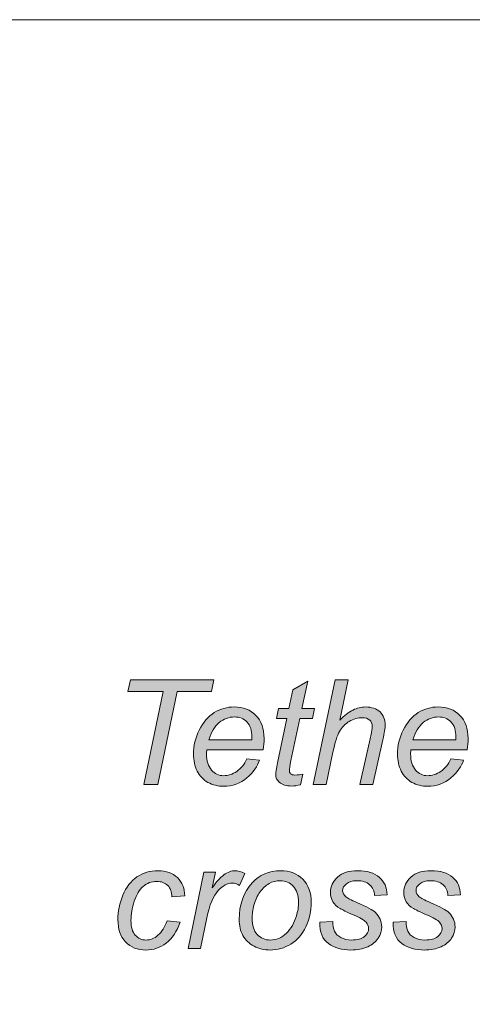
# Model space of a CAD drawing. Header units: millimetres. Extents: x 4 to 594, y -297 to -6.
# Tile 57 of 134: x 290.5 to 300.31, y -210.72 to -189.39. Entities that reach past the tile are written whole.
import ezdxf

# ---------------------------------------------------------------- set-up
doc = ezdxf.new("R2010")
doc.units = ezdxf.units.MM
doc.header["$MEASUREMENT"] = 0
doc.layers.add('Layer 1', color=7, linetype='Continuous', lineweight=0)

# ---------------------------------------------------------------- blocks, each defined once
blk = doc.blocks.new('Block_20')
at = {"layer": 'Layer 1', "true_color": 0x010101, "transparency": 33554687}
blk.add_hatch(color=18, dxfattribs=at).paths.add_polyline_path([(293.186, -205.966), (293.61, -203.95), (292.844, -203.95), (292.899, -203.693), (294.708, -203.693), (294.653, -203.95), (293.912, -203.95), (293.489, -205.966)])
h = blk.add_hatch(color=18, dxfattribs=at)
edge = h.paths.add_edge_path()
edge.add_spline(control_points=[(296.861, -205.966), (296.861, -205.966), (297.339, -203.693), (297.339, -203.693), (297.339, -203.693), (297.618, -203.693), (297.618, -203.693), (297.618, -203.693), (297.435, -204.566), (297.435, -204.566), (297.538, -204.465), (297.634, -204.393), (297.722, -204.349), (297.811, -204.305), (297.903, -204.283), (297.996, -204.283), (298.131, -204.283), (298.235, -204.319), (298.31, -204.391), (298.384, -204.463), (298.421, -204.557), (298.421, -204.675), (298.421, -204.733), (298.404, -204.839), (298.369, -204.995), (298.369, -204.995), (298.153, -205.966), (298.153, -205.966), (298.153, -205.966), (297.873, -205.966), (297.873, -205.966), (297.873, -205.966), (298.093, -204.97), (298.093, -204.97), (298.125, -204.826), (298.141, -204.735), (298.141, -204.698), (298.141, -204.644), (298.123, -204.6), (298.086, -204.566), (298.049, -204.532), (297.996, -204.515), (297.927, -204.515), (297.828, -204.515), (297.733, -204.542), (297.643, -204.595), (297.553, -204.648), (297.481, -204.72), (297.43, -204.813), (297.379, -204.905), (297.332, -205.054), (297.289, -205.26), (297.289, -205.26), (297.141, -205.966), (297.141, -205.966), (297.141, -205.966), (296.861, -205.966), (296.861, -205.966)], knot_values=[0, 0, 0, 0, 1, 1, 1, 2, 2, 2, 3, 3, 3, 4, 4, 4, 5, 5, 5, 6, 6, 6, 7, 7, 7, 8, 8, 8, 9, 9, 9, 10, 10, 10, 11, 11, 11, 12, 12, 12, 13, 13, 13, 14, 14, 14, 15, 15, 15, 16, 16, 16, 17, 17, 17, 18, 18, 18, 19, 19, 19, 19], degree=3, periodic=0)
h = blk.add_hatch(color=18, dxfattribs=at)
edge = h.paths.add_edge_path()
edge.add_spline(control_points=[(296.632, -205.739), (296.632, -205.739), (296.585, -205.968), (296.585, -205.968), (296.518, -205.986), (296.453, -205.995), (296.389, -205.995), (296.278, -205.995), (296.189, -205.967), (296.123, -205.912), (296.073, -205.871), (296.049, -205.814), (296.049, -205.743), (296.049, -205.707), (296.062, -205.623), (296.089, -205.493), (296.089, -205.493), (296.289, -204.534), (296.289, -204.534), (296.289, -204.534), (296.066, -204.534), (296.066, -204.534), (296.066, -204.534), (296.111, -204.318), (296.111, -204.318), (296.111, -204.318), (296.334, -204.318), (296.334, -204.318), (296.334, -204.318), (296.419, -203.914), (296.419, -203.914), (296.419, -203.914), (296.741, -203.721), (296.741, -203.721), (296.741, -203.721), (296.614, -204.318), (296.614, -204.318), (296.614, -204.318), (296.891, -204.318), (296.891, -204.318), (296.891, -204.318), (296.843, -204.534), (296.843, -204.534), (296.843, -204.534), (296.569, -204.534), (296.569, -204.534), (296.569, -204.534), (296.378, -205.446), (296.378, -205.446), (296.355, -205.562), (296.343, -205.631), (296.343, -205.654), (296.343, -205.687), (296.352, -205.713), (296.371, -205.73), (296.391, -205.748), (296.422, -205.757), (296.465, -205.757), (296.527, -205.757), (296.583, -205.751), (296.632, -205.739)], knot_values=[0, 0, 0, 0, 1, 1, 1, 2, 2, 2, 3, 3, 3, 4, 4, 4, 5, 5, 5, 6, 6, 6, 7, 7, 7, 8, 8, 8, 9, 9, 9, 10, 10, 10, 11, 11, 11, 12, 12, 12, 13, 13, 13, 14, 14, 14, 15, 15, 15, 16, 16, 16, 17, 17, 17, 18, 18, 18, 19, 19, 19, 20, 20, 20, 20], degree=3, periodic=0)
h = blk.add_hatch(color=18, dxfattribs=at)
edge = h.paths.add_edge_path()
edge.add_spline(control_points=[(294.6, -204.995), (294.6, -204.995), (295.53, -204.995), (295.53, -204.995), (295.531, -204.966), (295.531, -204.945), (295.531, -204.933), (295.531, -204.793), (295.496, -204.685), (295.425, -204.611), (295.354, -204.536), (295.264, -204.499), (295.152, -204.499), (295.031, -204.499), (294.922, -204.54), (294.822, -204.622), (294.723, -204.705), (294.649, -204.829), (294.6, -204.995)], knot_values=[0, 0, 0, 0, 1, 1, 1, 2, 2, 2, 3, 3, 3, 4, 4, 4, 5, 5, 5, 6, 6, 6, 6], degree=3, periodic=0)
edge = h.paths.add_edge_path()
edge.add_spline(control_points=[(295.421, -205.407), (295.421, -205.407), (295.695, -205.433), (295.695, -205.433), (295.655, -205.568), (295.564, -205.696), (295.423, -205.818), (295.281, -205.94), (295.112, -206.001), (294.916, -206.001), (294.793, -206.001), (294.681, -205.973), (294.579, -205.917), (294.477, -205.86), (294.399, -205.779), (294.345, -205.671), (294.292, -205.564), (294.265, -205.442), (294.265, -205.305), (294.265, -205.125), (294.307, -204.951), (294.39, -204.782), (294.474, -204.614), (294.582, -204.488), (294.715, -204.406), (294.848, -204.324), (294.992, -204.283), (295.146, -204.283), (295.344, -204.283), (295.501, -204.344), (295.619, -204.466), (295.737, -204.587), (295.796, -204.753), (295.796, -204.963), (295.796, -205.044), (295.788, -205.126), (295.774, -205.21), (295.774, -205.21), (294.555, -205.21), (294.555, -205.21), (294.55, -205.243), (294.548, -205.271), (294.548, -205.297), (294.548, -205.452), (294.584, -205.569), (294.655, -205.651), (294.726, -205.732), (294.814, -205.772), (294.917, -205.772), (295.013, -205.772), (295.109, -205.741), (295.203, -205.678), (295.296, -205.616), (295.369, -205.525), (295.421, -205.407), (295.421, -205.407), (295.421, -205.407), (295.421, -205.407)], knot_values=[0, 0, 0, 0, 1, 1, 1, 2, 2, 2, 3, 3, 3, 4, 4, 4, 5, 5, 5, 6, 6, 6, 7, 7, 7, 8, 8, 8, 9, 9, 9, 10, 10, 10, 11, 11, 11, 12, 12, 12, 13, 13, 13, 14, 14, 14, 15, 15, 15, 16, 16, 16, 17, 17, 17, 18, 18, 18, 19, 19, 19, 19], degree=3, periodic=0)
h = blk.add_hatch(color=18, dxfattribs=at)
edge = h.paths.add_edge_path()
edge.add_spline(control_points=[(299.023, -204.995), (299.023, -204.995), (299.953, -204.995), (299.953, -204.995), (299.954, -204.966), (299.955, -204.945), (299.955, -204.933), (299.955, -204.793), (299.919, -204.685), (299.849, -204.611), (299.778, -204.536), (299.687, -204.499), (299.576, -204.499), (299.455, -204.499), (299.345, -204.54), (299.246, -204.622), (299.146, -204.705), (299.072, -204.829), (299.023, -204.995)], knot_values=[0, 0, 0, 0, 1, 1, 1, 2, 2, 2, 3, 3, 3, 4, 4, 4, 5, 5, 5, 6, 6, 6, 6], degree=3, periodic=0)
edge = h.paths.add_edge_path()
edge.add_spline(control_points=[(299.845, -205.407), (299.845, -205.407), (300.118, -205.433), (300.118, -205.433), (300.078, -205.568), (299.988, -205.696), (299.846, -205.818), (299.705, -205.94), (299.535, -206.001), (299.339, -206.001), (299.217, -206.001), (299.104, -205.973), (299.002, -205.917), (298.9, -205.86), (298.822, -205.779), (298.769, -205.671), (298.715, -205.564), (298.688, -205.442), (298.688, -205.305), (298.688, -205.125), (298.73, -204.951), (298.814, -204.782), (298.897, -204.614), (299.006, -204.488), (299.138, -204.406), (299.271, -204.324), (299.415, -204.283), (299.57, -204.283), (299.767, -204.283), (299.925, -204.344), (300.042, -204.466), (300.16, -204.587), (300.219, -204.753), (300.219, -204.963), (300.219, -205.044), (300.212, -205.126), (300.197, -205.21), (300.197, -205.21), (298.978, -205.21), (298.978, -205.21), (298.974, -205.243), (298.972, -205.271), (298.972, -205.297), (298.972, -205.452), (299.007, -205.569), (299.079, -205.651), (299.15, -205.732), (299.237, -205.772), (299.34, -205.772), (299.437, -205.772), (299.532, -205.741), (299.626, -205.678), (299.719, -205.616), (299.793, -205.525), (299.845, -205.407), (299.845, -205.407), (299.845, -205.407), (299.845, -205.407)], knot_values=[0, 0, 0, 0, 1, 1, 1, 2, 2, 2, 3, 3, 3, 4, 4, 4, 5, 5, 5, 6, 6, 6, 7, 7, 7, 8, 8, 8, 9, 9, 9, 10, 10, 10, 11, 11, 11, 12, 12, 12, 13, 13, 13, 14, 14, 14, 15, 15, 15, 16, 16, 16, 17, 17, 17, 18, 18, 18, 19, 19, 19, 19], degree=3, periodic=0)
h = blk.add_hatch(color=18, dxfattribs=at)
edge = h.paths.add_edge_path()
edge.add_spline(control_points=[(293.692, -208.913), (293.692, -208.913), (293.975, -208.942), (293.975, -208.942), (293.905, -209.147), (293.805, -209.299), (293.674, -209.399), (293.544, -209.498), (293.396, -209.548), (293.23, -209.548), (293.05, -209.548), (292.905, -209.49), (292.793, -209.374), (292.682, -209.259), (292.626, -209.098), (292.626, -208.89), (292.626, -208.711), (292.662, -208.535), (292.733, -208.361), (292.805, -208.188), (292.907, -208.056), (293.04, -207.966), (293.174, -207.875), (293.326, -207.83), (293.497, -207.83), (293.674, -207.83), (293.815, -207.88), (293.919, -207.98), (294.022, -208.08), (294.074, -208.212), (294.074, -208.376), (294.074, -208.376), (293.797, -208.395), (293.797, -208.395), (293.796, -208.291), (293.766, -208.209), (293.706, -208.15), (293.647, -208.092), (293.568, -208.062), (293.47, -208.062), (293.357, -208.062), (293.259, -208.098), (293.176, -208.169), (293.093, -208.24), (293.028, -208.348), (292.981, -208.493), (292.933, -208.638), (292.909, -208.778), (292.909, -208.911), (292.909, -209.052), (292.941, -209.157), (293.003, -209.227), (293.065, -209.297), (293.142, -209.332), (293.233, -209.332), (293.325, -209.332), (293.412, -209.298), (293.495, -209.228), (293.579, -209.16), (293.644, -209.054), (293.692, -208.913)], knot_values=[0, 0, 0, 0, 1, 1, 1, 2, 2, 2, 3, 3, 3, 4, 4, 4, 5, 5, 5, 6, 6, 6, 7, 7, 7, 8, 8, 8, 9, 9, 9, 10, 10, 10, 11, 11, 11, 12, 12, 12, 13, 13, 13, 14, 14, 14, 15, 15, 15, 16, 16, 16, 17, 17, 17, 18, 18, 18, 19, 19, 19, 20, 20, 20, 20], degree=3, periodic=0)
h = blk.add_hatch(color=18, dxfattribs=at)
edge = h.paths.add_edge_path()
edge.add_spline(control_points=[(294.147, -209.513), (294.147, -209.513), (294.491, -207.865), (294.491, -207.865), (294.491, -207.865), (294.742, -207.865), (294.742, -207.865), (294.742, -207.865), (294.671, -208.202), (294.671, -208.202), (294.757, -208.076), (294.84, -207.982), (294.922, -207.921), (295.003, -207.86), (295.086, -207.83), (295.171, -207.83), (295.227, -207.83), (295.295, -207.85), (295.377, -207.891), (295.377, -207.891), (295.263, -208.151), (295.263, -208.151), (295.214, -208.115), (295.16, -208.097), (295.102, -208.097), (295.004, -208.097), (294.902, -208.152), (294.799, -208.262), (294.695, -208.371), (294.612, -208.568), (294.552, -208.853), (294.552, -208.853), (294.415, -209.513), (294.415, -209.513), (294.415, -209.513), (294.147, -209.513), (294.147, -209.513)], knot_values=[0, 0, 0, 0, 1, 1, 1, 2, 2, 2, 3, 3, 3, 4, 4, 4, 5, 5, 5, 6, 6, 6, 7, 7, 7, 8, 8, 8, 9, 9, 9, 10, 10, 10, 11, 11, 11, 12, 12, 12, 12], degree=3, periodic=0)
h = blk.add_hatch(color=18, dxfattribs=at)
edge = h.paths.add_edge_path()
edge.add_spline(control_points=[(295.535, -208.86), (295.535, -209.015), (295.572, -209.132), (295.647, -209.212), (295.722, -209.292), (295.817, -209.332), (295.933, -209.332), (295.993, -209.332), (296.053, -209.32), (296.112, -209.296), (296.172, -209.271), (296.227, -209.235), (296.278, -209.185), (296.329, -209.135), (296.373, -209.079), (296.408, -209.015), (296.444, -208.952), (296.473, -208.883), (296.495, -208.81), (296.527, -208.708), (296.543, -208.61), (296.543, -208.516), (296.543, -208.367), (296.506, -208.252), (296.43, -208.169), (296.355, -208.087), (296.26, -208.046), (296.145, -208.046), (296.057, -208.046), (295.976, -208.067), (295.903, -208.109), (295.83, -208.151), (295.764, -208.212), (295.705, -208.293), (295.647, -208.373), (295.604, -208.467), (295.576, -208.574), (295.548, -208.681), (295.535, -208.776), (295.535, -208.86)], knot_values=[0, 0, 0, 0, 1, 1, 1, 2, 2, 2, 3, 3, 3, 4, 4, 4, 5, 5, 5, 6, 6, 6, 7, 7, 7, 8, 8, 8, 9, 9, 9, 10, 10, 10, 11, 11, 11, 12, 12, 12, 13, 13, 13, 13], degree=3, periodic=0)
edge = h.paths.add_edge_path()
edge.add_spline(control_points=[(295.255, -208.887), (295.255, -208.566), (295.35, -208.301), (295.539, -208.09), (295.695, -207.917), (295.9, -207.83), (296.154, -207.83), (296.352, -207.83), (296.513, -207.892), (296.635, -208.016), (296.756, -208.14), (296.817, -208.307), (296.817, -208.517), (296.817, -208.706), (296.779, -208.882), (296.702, -209.044), (296.626, -209.207), (296.516, -209.332), (296.375, -209.418), (296.234, -209.505), (296.085, -209.548), (295.929, -209.548), (295.8, -209.548), (295.684, -209.52), (295.579, -209.466), (295.473, -209.411), (295.393, -209.334), (295.338, -209.234), (295.282, -209.134), (295.255, -209.018), (295.255, -208.887), (295.255, -208.887), (295.255, -208.887), (295.255, -208.887)], knot_values=[0, 0, 0, 0, 1, 1, 1, 2, 2, 2, 3, 3, 3, 4, 4, 4, 5, 5, 5, 6, 6, 6, 7, 7, 7, 8, 8, 8, 9, 9, 9, 10, 10, 10, 11, 11, 11, 11], degree=3, periodic=0)
h = blk.add_hatch(color=18, dxfattribs=at)
edge = h.paths.add_edge_path()
edge.add_spline(control_points=[(297.002, -208.948), (297.002, -208.948), (297.285, -208.932), (297.285, -208.932), (297.285, -209.012), (297.297, -209.081), (297.322, -209.138), (297.347, -209.195), (297.392, -209.242), (297.459, -209.278), (297.525, -209.314), (297.603, -209.332), (297.691, -209.332), (297.815, -209.332), (297.907, -209.307), (297.969, -209.257), (298.031, -209.208), (298.062, -209.15), (298.062, -209.082), (298.062, -209.034), (298.043, -208.988), (298.007, -208.945), (297.968, -208.901), (297.876, -208.848), (297.729, -208.784), (297.581, -208.721), (297.487, -208.677), (297.445, -208.651), (297.375, -208.609), (297.323, -208.559), (297.287, -208.501), (297.252, -208.444), (297.234, -208.379), (297.234, -208.304), (297.234, -208.174), (297.286, -208.063), (297.389, -207.969), (297.493, -207.877), (297.637, -207.83), (297.823, -207.83), (298.029, -207.83), (298.187, -207.878), (298.295, -207.974), (298.403, -208.069), (298.458, -208.195), (298.463, -208.351), (298.463, -208.351), (298.189, -208.37), (298.189, -208.37), (298.185, -208.271), (298.15, -208.192), (298.084, -208.134), (298.018, -208.075), (297.925, -208.046), (297.805, -208.046), (297.707, -208.046), (297.632, -208.068), (297.579, -208.113), (297.525, -208.158), (297.498, -208.206), (297.498, -208.258), (297.498, -208.309), (297.522, -208.355), (297.568, -208.394), (297.599, -208.421), (297.678, -208.463), (297.807, -208.518), (298.021, -208.611), (298.156, -208.684), (298.211, -208.738), (298.3, -208.823), (298.345, -208.927), (298.345, -209.05), (298.345, -209.132), (298.32, -209.211), (298.27, -209.29), (298.22, -209.368), (298.143, -209.431), (298.041, -209.478), (297.938, -209.525), (297.817, -209.548), (297.677, -209.548), (297.487, -209.548), (297.326, -209.501), (297.192, -209.407), (297.059, -209.313), (296.996, -209.16), (297.002, -208.948)], knot_values=[0, 0, 0, 0, 1, 1, 1, 2, 2, 2, 3, 3, 3, 4, 4, 4, 5, 5, 5, 6, 6, 6, 7, 7, 7, 8, 8, 8, 9, 9, 9, 10, 10, 10, 11, 11, 11, 12, 12, 12, 13, 13, 13, 14, 14, 14, 15, 15, 15, 16, 16, 16, 17, 17, 17, 18, 18, 18, 19, 19, 19, 20, 20, 20, 21, 21, 21, 22, 22, 22, 23, 23, 23, 24, 24, 24, 25, 25, 25, 26, 26, 26, 27, 27, 27, 28, 28, 28, 29, 29, 29, 29], degree=3, periodic=0)
h = blk.add_hatch(color=18, dxfattribs=at)
edge = h.paths.add_edge_path()
edge.add_spline(control_points=[(298.593, -208.948), (298.593, -208.948), (298.876, -208.932), (298.876, -208.932), (298.876, -209.012), (298.889, -209.081), (298.913, -209.138), (298.938, -209.195), (298.983, -209.242), (299.05, -209.278), (299.117, -209.314), (299.194, -209.332), (299.282, -209.332), (299.406, -209.332), (299.498, -209.307), (299.56, -209.257), (299.622, -209.208), (299.653, -209.15), (299.653, -209.082), (299.653, -209.034), (299.634, -208.988), (299.598, -208.945), (299.559, -208.901), (299.467, -208.848), (299.32, -208.784), (299.172, -208.721), (299.078, -208.677), (299.036, -208.651), (298.966, -208.609), (298.914, -208.559), (298.878, -208.501), (298.843, -208.444), (298.825, -208.379), (298.825, -208.304), (298.825, -208.174), (298.877, -208.063), (298.98, -207.969), (299.084, -207.877), (299.228, -207.83), (299.414, -207.83), (299.62, -207.83), (299.778, -207.878), (299.886, -207.974), (299.994, -208.069), (300.049, -208.195), (300.054, -208.351), (300.054, -208.351), (299.78, -208.37), (299.78, -208.37), (299.776, -208.271), (299.741, -208.192), (299.675, -208.134), (299.609, -208.075), (299.516, -208.046), (299.396, -208.046), (299.298, -208.046), (299.223, -208.068), (299.17, -208.113), (299.116, -208.158), (299.089, -208.206), (299.089, -208.258), (299.089, -208.309), (299.113, -208.355), (299.159, -208.394), (299.19, -208.421), (299.269, -208.463), (299.398, -208.518), (299.612, -208.611), (299.747, -208.684), (299.802, -208.738), (299.891, -208.823), (299.936, -208.927), (299.936, -209.05), (299.936, -209.132), (299.911, -209.211), (299.861, -209.29), (299.811, -209.368), (299.734, -209.431), (299.632, -209.478), (299.529, -209.525), (299.408, -209.548), (299.268, -209.548), (299.078, -209.548), (298.917, -209.501), (298.783, -209.407), (298.65, -209.313), (298.587, -209.16), (298.593, -208.948)], knot_values=[0, 0, 0, 0, 1, 1, 1, 2, 2, 2, 3, 3, 3, 4, 4, 4, 5, 5, 5, 6, 6, 6, 7, 7, 7, 8, 8, 8, 9, 9, 9, 10, 10, 10, 11, 11, 11, 12, 12, 12, 13, 13, 13, 14, 14, 14, 15, 15, 15, 16, 16, 16, 17, 17, 17, 18, 18, 18, 19, 19, 19, 20, 20, 20, 21, 21, 21, 22, 22, 22, 23, 23, 23, 24, 24, 24, 25, 25, 25, 26, 26, 26, 27, 27, 27, 28, 28, 28, 29, 29, 29, 29], degree=3, periodic=0)
at = {"layer": 'Layer 1'}
blk.add_lwpolyline([(293.186, -205.966), (293.61, -203.95), (292.844, -203.95), (292.899, -203.693), (294.708, -203.693), (294.653, -203.95), (293.912, -203.95), (293.489, -205.966)], close=True, dxfattribs=at)
at = {"layer": 'Layer 1', "color": 240, "lineweight": 0, "true_color": 0xed2224}
blk.add_open_spline([(399.418, -192.394), (399.418, -192.394), (399.418, -257.266), (399.418, -257.266), (399.418, -258.916), (398.068, -260.266), (396.418, -260.266), (396.418, -260.266), (268.289, -260.266), (268.289, -260.266), (266.639, -260.266), (265.289, -258.916), (265.289, -257.266), (265.289, -257.266), (265.289, -192.394), (265.289, -192.394), (265.289, -190.744), (266.639, -189.394), (268.289, -189.394), (268.289, -189.394), (396.418, -189.394), (396.418, -189.394), (398.068, -189.394), (399.418, -190.744), (399.418, -192.394)], degree=3, knots=[0, 0, 0, 0, 1, 1, 1, 2, 2, 2, 3, 3, 3, 4, 4, 4, 5, 5, 5, 6, 6, 6, 7, 7, 7, 8, 8, 8, 8], dxfattribs=at)
at = {"layer": 'Layer 1'}
for points, knots in [([(296.861, -205.966), (296.861, -205.966), (297.339, -203.693), (297.339, -203.693), (297.339, -203.693), (297.618, -203.693), (297.618, -203.693), (297.618, -203.693), (297.435, -204.566), (297.435, -204.566), (297.538, -204.465), (297.634, -204.393), (297.722, -204.349), (297.811, -204.305), (297.903, -204.283), (297.996, -204.283), (298.131, -204.283), (298.235, -204.319), (298.31, -204.391), (298.384, -204.463), (298.421, -204.557), (298.421, -204.675), (298.421, -204.733), (298.404, -204.839), (298.369, -204.995), (298.369, -204.995), (298.153, -205.966), (298.153, -205.966), (298.153, -205.966), (297.873, -205.966), (297.873, -205.966), (297.873, -205.966), (298.093, -204.97), (298.093, -204.97), (298.125, -204.826), (298.141, -204.735), (298.141, -204.698), (298.141, -204.644), (298.123, -204.6), (298.086, -204.566), (298.049, -204.532), (297.996, -204.515), (297.927, -204.515), (297.828, -204.515), (297.733, -204.542), (297.643, -204.595), (297.553, -204.648), (297.481, -204.72), (297.43, -204.813), (297.379, -204.905), (297.332, -205.054), (297.289, -205.26), (297.289, -205.26), (297.141, -205.966), (297.141, -205.966), (297.141, -205.966), (296.861, -205.966), (296.861, -205.966)], [0, 0, 0, 0, 1, 1, 1, 2, 2, 2, 3, 3, 3, 4, 4, 4, 5, 5, 5, 6, 6, 6, 7, 7, 7, 8, 8, 8, 9, 9, 9, 10, 10, 10, 11, 11, 11, 12, 12, 12, 13, 13, 13, 14, 14, 14, 15, 15, 15, 16, 16, 16, 17, 17, 17, 18, 18, 18, 19, 19, 19, 19]), ([(296.632, -205.739), (296.632, -205.739), (296.585, -205.968), (296.585, -205.968), (296.518, -205.986), (296.453, -205.995), (296.389, -205.995), (296.278, -205.995), (296.189, -205.967), (296.123, -205.912), (296.073, -205.871), (296.049, -205.814), (296.049, -205.743), (296.049, -205.707), (296.062, -205.623), (296.089, -205.493), (296.089, -205.493), (296.289, -204.534), (296.289, -204.534), (296.289, -204.534), (296.066, -204.534), (296.066, -204.534), (296.066, -204.534), (296.111, -204.318), (296.111, -204.318), (296.111, -204.318), (296.334, -204.318), (296.334, -204.318), (296.334, -204.318), (296.419, -203.914), (296.419, -203.914), (296.419, -203.914), (296.741, -203.721), (296.741, -203.721), (296.741, -203.721), (296.614, -204.318), (296.614, -204.318), (296.614, -204.318), (296.891, -204.318), (296.891, -204.318), (296.891, -204.318), (296.843, -204.534), (296.843, -204.534), (296.843, -204.534), (296.569, -204.534), (296.569, -204.534), (296.569, -204.534), (296.378, -205.446), (296.378, -205.446), (296.355, -205.562), (296.343, -205.631), (296.343, -205.654), (296.343, -205.687), (296.352, -205.713), (296.371, -205.73), (296.391, -205.748), (296.422, -205.757), (296.465, -205.757), (296.527, -205.757), (296.583, -205.751), (296.632, -205.739)], [0, 0, 0, 0, 1, 1, 1, 2, 2, 2, 3, 3, 3, 4, 4, 4, 5, 5, 5, 6, 6, 6, 7, 7, 7, 8, 8, 8, 9, 9, 9, 10, 10, 10, 11, 11, 11, 12, 12, 12, 13, 13, 13, 14, 14, 14, 15, 15, 15, 16, 16, 16, 17, 17, 17, 18, 18, 18, 19, 19, 19, 20, 20, 20, 20]), ([(295.421, -205.407), (295.421, -205.407), (295.695, -205.433), (295.695, -205.433), (295.655, -205.568), (295.564, -205.696), (295.423, -205.818), (295.281, -205.94), (295.112, -206.001), (294.916, -206.001), (294.793, -206.001), (294.681, -205.973), (294.579, -205.917), (294.477, -205.86), (294.399, -205.779), (294.345, -205.671), (294.292, -205.564), (294.265, -205.442), (294.265, -205.305), (294.265, -205.125), (294.307, -204.951), (294.39, -204.782), (294.474, -204.614), (294.582, -204.488), (294.715, -204.406), (294.848, -204.324), (294.992, -204.283), (295.146, -204.283), (295.344, -204.283), (295.501, -204.344), (295.619, -204.466), (295.737, -204.587), (295.796, -204.753), (295.796, -204.963), (295.796, -205.044), (295.788, -205.126), (295.774, -205.21), (295.774, -205.21), (294.555, -205.21), (294.555, -205.21), (294.55, -205.243), (294.548, -205.271), (294.548, -205.297), (294.548, -205.452), (294.584, -205.569), (294.655, -205.651), (294.726, -205.732), (294.814, -205.772), (294.917, -205.772), (295.013, -205.772), (295.109, -205.741), (295.203, -205.678), (295.296, -205.616), (295.369, -205.525), (295.421, -205.407), (295.421, -205.407), (295.421, -205.407), (295.421, -205.407)], [0, 0, 0, 0, 1, 1, 1, 2, 2, 2, 3, 3, 3, 4, 4, 4, 5, 5, 5, 6, 6, 6, 7, 7, 7, 8, 8, 8, 9, 9, 9, 10, 10, 10, 11, 11, 11, 12, 12, 12, 13, 13, 13, 14, 14, 14, 15, 15, 15, 16, 16, 16, 17, 17, 17, 18, 18, 18, 19, 19, 19, 19]), ([(299.845, -205.407), (299.845, -205.407), (300.118, -205.433), (300.118, -205.433), (300.078, -205.568), (299.988, -205.696), (299.846, -205.818), (299.705, -205.94), (299.535, -206.001), (299.339, -206.001), (299.217, -206.001), (299.104, -205.973), (299.002, -205.917), (298.9, -205.86), (298.822, -205.779), (298.769, -205.671), (298.715, -205.564), (298.688, -205.442), (298.688, -205.305), (298.688, -205.125), (298.73, -204.951), (298.814, -204.782), (298.897, -204.614), (299.006, -204.488), (299.138, -204.406), (299.271, -204.324), (299.415, -204.283), (299.57, -204.283), (299.767, -204.283), (299.925, -204.344), (300.042, -204.466), (300.16, -204.587), (300.219, -204.753), (300.219, -204.963), (300.219, -205.044), (300.212, -205.126), (300.197, -205.21), (300.197, -205.21), (298.978, -205.21), (298.978, -205.21), (298.974, -205.243), (298.972, -205.271), (298.972, -205.297), (298.972, -205.452), (299.007, -205.569), (299.079, -205.651), (299.15, -205.732), (299.237, -205.772), (299.34, -205.772), (299.437, -205.772), (299.532, -205.741), (299.626, -205.678), (299.719, -205.616), (299.793, -205.525), (299.845, -205.407), (299.845, -205.407), (299.845, -205.407), (299.845, -205.407)], [0, 0, 0, 0, 1, 1, 1, 2, 2, 2, 3, 3, 3, 4, 4, 4, 5, 5, 5, 6, 6, 6, 7, 7, 7, 8, 8, 8, 9, 9, 9, 10, 10, 10, 11, 11, 11, 12, 12, 12, 13, 13, 13, 14, 14, 14, 15, 15, 15, 16, 16, 16, 17, 17, 17, 18, 18, 18, 19, 19, 19, 19]), ([(294.6, -204.995), (294.6, -204.995), (295.53, -204.995), (295.53, -204.995), (295.531, -204.966), (295.531, -204.945), (295.531, -204.933), (295.531, -204.793), (295.496, -204.685), (295.425, -204.611), (295.354, -204.536), (295.264, -204.499), (295.152, -204.499), (295.031, -204.499), (294.922, -204.54), (294.822, -204.622), (294.723, -204.705), (294.649, -204.829), (294.6, -204.995)], [0, 0, 0, 0, 1, 1, 1, 2, 2, 2, 3, 3, 3, 4, 4, 4, 5, 5, 5, 6, 6, 6, 6]), ([(299.023, -204.995), (299.023, -204.995), (299.953, -204.995), (299.953, -204.995), (299.954, -204.966), (299.955, -204.945), (299.955, -204.933), (299.955, -204.793), (299.919, -204.685), (299.849, -204.611), (299.778, -204.536), (299.687, -204.499), (299.576, -204.499), (299.455, -204.499), (299.345, -204.54), (299.246, -204.622), (299.146, -204.705), (299.072, -204.829), (299.023, -204.995)], [0, 0, 0, 0, 1, 1, 1, 2, 2, 2, 3, 3, 3, 4, 4, 4, 5, 5, 5, 6, 6, 6, 6]), ([(293.692, -208.913), (293.692, -208.913), (293.975, -208.942), (293.975, -208.942), (293.905, -209.147), (293.805, -209.299), (293.674, -209.399), (293.544, -209.498), (293.396, -209.548), (293.23, -209.548), (293.05, -209.548), (292.905, -209.49), (292.793, -209.374), (292.682, -209.259), (292.626, -209.098), (292.626, -208.89), (292.626, -208.711), (292.662, -208.535), (292.733, -208.361), (292.805, -208.188), (292.907, -208.056), (293.04, -207.966), (293.174, -207.875), (293.326, -207.83), (293.497, -207.83), (293.674, -207.83), (293.815, -207.88), (293.919, -207.98), (294.022, -208.08), (294.074, -208.212), (294.074, -208.376), (294.074, -208.376), (293.797, -208.395), (293.797, -208.395), (293.796, -208.291), (293.766, -208.209), (293.706, -208.15), (293.647, -208.092), (293.568, -208.062), (293.47, -208.062), (293.357, -208.062), (293.259, -208.098), (293.176, -208.169), (293.093, -208.24), (293.028, -208.348), (292.981, -208.493), (292.933, -208.638), (292.909, -208.778), (292.909, -208.911), (292.909, -209.052), (292.941, -209.157), (293.003, -209.227), (293.065, -209.297), (293.142, -209.332), (293.233, -209.332), (293.325, -209.332), (293.412, -209.298), (293.495, -209.228), (293.579, -209.16), (293.644, -209.054), (293.692, -208.913)], [0, 0, 0, 0, 1, 1, 1, 2, 2, 2, 3, 3, 3, 4, 4, 4, 5, 5, 5, 6, 6, 6, 7, 7, 7, 8, 8, 8, 9, 9, 9, 10, 10, 10, 11, 11, 11, 12, 12, 12, 13, 13, 13, 14, 14, 14, 15, 15, 15, 16, 16, 16, 17, 17, 17, 18, 18, 18, 19, 19, 19, 20, 20, 20, 20]), ([(294.147, -209.513), (294.147, -209.513), (294.491, -207.865), (294.491, -207.865), (294.491, -207.865), (294.742, -207.865), (294.742, -207.865), (294.742, -207.865), (294.671, -208.202), (294.671, -208.202), (294.757, -208.076), (294.84, -207.982), (294.922, -207.921), (295.003, -207.86), (295.086, -207.83), (295.171, -207.83), (295.227, -207.83), (295.295, -207.85), (295.377, -207.891), (295.377, -207.891), (295.263, -208.151), (295.263, -208.151), (295.214, -208.115), (295.16, -208.097), (295.102, -208.097), (295.004, -208.097), (294.902, -208.152), (294.799, -208.262), (294.695, -208.371), (294.612, -208.568), (294.552, -208.853), (294.552, -208.853), (294.415, -209.513), (294.415, -209.513), (294.415, -209.513), (294.147, -209.513), (294.147, -209.513)], [0, 0, 0, 0, 1, 1, 1, 2, 2, 2, 3, 3, 3, 4, 4, 4, 5, 5, 5, 6, 6, 6, 7, 7, 7, 8, 8, 8, 9, 9, 9, 10, 10, 10, 11, 11, 11, 12, 12, 12, 12]), ([(295.255, -208.887), (295.255, -208.566), (295.35, -208.301), (295.539, -208.09), (295.695, -207.917), (295.9, -207.83), (296.154, -207.83), (296.352, -207.83), (296.513, -207.892), (296.635, -208.016), (296.756, -208.14), (296.817, -208.307), (296.817, -208.517), (296.817, -208.706), (296.779, -208.882), (296.702, -209.044), (296.626, -209.207), (296.516, -209.332), (296.375, -209.418), (296.234, -209.505), (296.085, -209.548), (295.929, -209.548), (295.8, -209.548), (295.684, -209.52), (295.579, -209.466), (295.473, -209.411), (295.393, -209.334), (295.338, -209.234), (295.282, -209.134), (295.255, -209.018), (295.255, -208.887), (295.255, -208.887), (295.255, -208.887), (295.255, -208.887)], [0, 0, 0, 0, 1, 1, 1, 2, 2, 2, 3, 3, 3, 4, 4, 4, 5, 5, 5, 6, 6, 6, 7, 7, 7, 8, 8, 8, 9, 9, 9, 10, 10, 10, 11, 11, 11, 11]), ([(297.002, -208.948), (297.002, -208.948), (297.285, -208.932), (297.285, -208.932), (297.285, -209.012), (297.297, -209.081), (297.322, -209.138), (297.347, -209.195), (297.392, -209.242), (297.459, -209.278), (297.525, -209.314), (297.603, -209.332), (297.691, -209.332), (297.815, -209.332), (297.907, -209.307), (297.969, -209.257), (298.031, -209.208), (298.062, -209.15), (298.062, -209.082), (298.062, -209.034), (298.043, -208.988), (298.007, -208.945), (297.968, -208.901), (297.876, -208.848), (297.729, -208.784), (297.581, -208.721), (297.487, -208.677), (297.445, -208.651), (297.375, -208.609), (297.323, -208.559), (297.287, -208.501), (297.252, -208.444), (297.234, -208.379), (297.234, -208.304), (297.234, -208.174), (297.286, -208.063), (297.389, -207.969), (297.493, -207.877), (297.637, -207.83), (297.823, -207.83), (298.029, -207.83), (298.187, -207.878), (298.295, -207.974), (298.403, -208.069), (298.458, -208.195), (298.463, -208.351), (298.463, -208.351), (298.189, -208.37), (298.189, -208.37), (298.185, -208.271), (298.15, -208.192), (298.084, -208.134), (298.018, -208.075), (297.925, -208.046), (297.805, -208.046), (297.707, -208.046), (297.632, -208.068), (297.579, -208.113), (297.525, -208.158), (297.498, -208.206), (297.498, -208.258), (297.498, -208.309), (297.522, -208.355), (297.568, -208.394), (297.599, -208.421), (297.678, -208.463), (297.807, -208.518), (298.021, -208.611), (298.156, -208.684), (298.211, -208.738), (298.3, -208.823), (298.345, -208.927), (298.345, -209.05), (298.345, -209.132), (298.32, -209.211), (298.27, -209.29), (298.22, -209.368), (298.143, -209.431), (298.041, -209.478), (297.938, -209.525), (297.817, -209.548), (297.677, -209.548), (297.487, -209.548), (297.326, -209.501), (297.192, -209.407), (297.059, -209.313), (296.996, -209.16), (297.002, -208.948)], [0, 0, 0, 0, 1, 1, 1, 2, 2, 2, 3, 3, 3, 4, 4, 4, 5, 5, 5, 6, 6, 6, 7, 7, 7, 8, 8, 8, 9, 9, 9, 10, 10, 10, 11, 11, 11, 12, 12, 12, 13, 13, 13, 14, 14, 14, 15, 15, 15, 16, 16, 16, 17, 17, 17, 18, 18, 18, 19, 19, 19, 20, 20, 20, 21, 21, 21, 22, 22, 22, 23, 23, 23, 24, 24, 24, 25, 25, 25, 26, 26, 26, 27, 27, 27, 28, 28, 28, 29, 29, 29, 29]), ([(298.593, -208.948), (298.593, -208.948), (298.876, -208.932), (298.876, -208.932), (298.876, -209.012), (298.889, -209.081), (298.913, -209.138), (298.938, -209.195), (298.983, -209.242), (299.05, -209.278), (299.117, -209.314), (299.194, -209.332), (299.282, -209.332), (299.406, -209.332), (299.498, -209.307), (299.56, -209.257), (299.622, -209.208), (299.653, -209.15), (299.653, -209.082), (299.653, -209.034), (299.634, -208.988), (299.598, -208.945), (299.559, -208.901), (299.467, -208.848), (299.32, -208.784), (299.172, -208.721), (299.078, -208.677), (299.036, -208.651), (298.966, -208.609), (298.914, -208.559), (298.878, -208.501), (298.843, -208.444), (298.825, -208.379), (298.825, -208.304), (298.825, -208.174), (298.877, -208.063), (298.98, -207.969), (299.084, -207.877), (299.228, -207.83), (299.414, -207.83), (299.62, -207.83), (299.778, -207.878), (299.886, -207.974), (299.994, -208.069), (300.049, -208.195), (300.054, -208.351), (300.054, -208.351), (299.78, -208.37), (299.78, -208.37), (299.776, -208.271), (299.741, -208.192), (299.675, -208.134), (299.609, -208.075), (299.516, -208.046), (299.396, -208.046), (299.298, -208.046), (299.223, -208.068), (299.17, -208.113), (299.116, -208.158), (299.089, -208.206), (299.089, -208.258), (299.089, -208.309), (299.113, -208.355), (299.159, -208.394), (299.19, -208.421), (299.269, -208.463), (299.398, -208.518), (299.612, -208.611), (299.747, -208.684), (299.802, -208.738), (299.891, -208.823), (299.936, -208.927), (299.936, -209.05), (299.936, -209.132), (299.911, -209.211), (299.861, -209.29), (299.811, -209.368), (299.734, -209.431), (299.632, -209.478), (299.529, -209.525), (299.408, -209.548), (299.268, -209.548), (299.078, -209.548), (298.917, -209.501), (298.783, -209.407), (298.65, -209.313), (298.587, -209.16), (298.593, -208.948)], [0, 0, 0, 0, 1, 1, 1, 2, 2, 2, 3, 3, 3, 4, 4, 4, 5, 5, 5, 6, 6, 6, 7, 7, 7, 8, 8, 8, 9, 9, 9, 10, 10, 10, 11, 11, 11, 12, 12, 12, 13, 13, 13, 14, 14, 14, 15, 15, 15, 16, 16, 16, 17, 17, 17, 18, 18, 18, 19, 19, 19, 20, 20, 20, 21, 21, 21, 22, 22, 22, 23, 23, 23, 24, 24, 24, 25, 25, 25, 26, 26, 26, 27, 27, 27, 28, 28, 28, 29, 29, 29, 29]), ([(295.535, -208.86), (295.535, -209.015), (295.572, -209.132), (295.647, -209.212), (295.722, -209.292), (295.817, -209.332), (295.933, -209.332), (295.993, -209.332), (296.053, -209.32), (296.112, -209.296), (296.172, -209.271), (296.227, -209.235), (296.278, -209.185), (296.329, -209.135), (296.373, -209.079), (296.408, -209.015), (296.444, -208.952), (296.473, -208.883), (296.495, -208.81), (296.527, -208.708), (296.543, -208.61), (296.543, -208.516), (296.543, -208.367), (296.506, -208.252), (296.43, -208.169), (296.355, -208.087), (296.26, -208.046), (296.145, -208.046), (296.057, -208.046), (295.976, -208.067), (295.903, -208.109), (295.83, -208.151), (295.764, -208.212), (295.705, -208.293), (295.647, -208.373), (295.604, -208.467), (295.576, -208.574), (295.548, -208.681), (295.535, -208.776), (295.535, -208.86)], [0, 0, 0, 0, 1, 1, 1, 2, 2, 2, 3, 3, 3, 4, 4, 4, 5, 5, 5, 6, 6, 6, 7, 7, 7, 8, 8, 8, 9, 9, 9, 10, 10, 10, 11, 11, 11, 12, 12, 12, 13, 13, 13, 13])]:
    blk.add_open_spline(points, degree=3, knots=knots, dxfattribs=at)
blk = doc.blocks.new('Block_0')
at = {"layer": 'Layer 1'}
blk.add_blockref('Block_20', (0, 0), dxfattribs=at)

msp = doc.modelspace()

# ---------------------------------------------------------------- block references
at = {"layer": 'Layer 1'}
msp.add_blockref('Block_0', (0, 0), dxfattribs=at)

doc.saveas('drawing.dxf')
